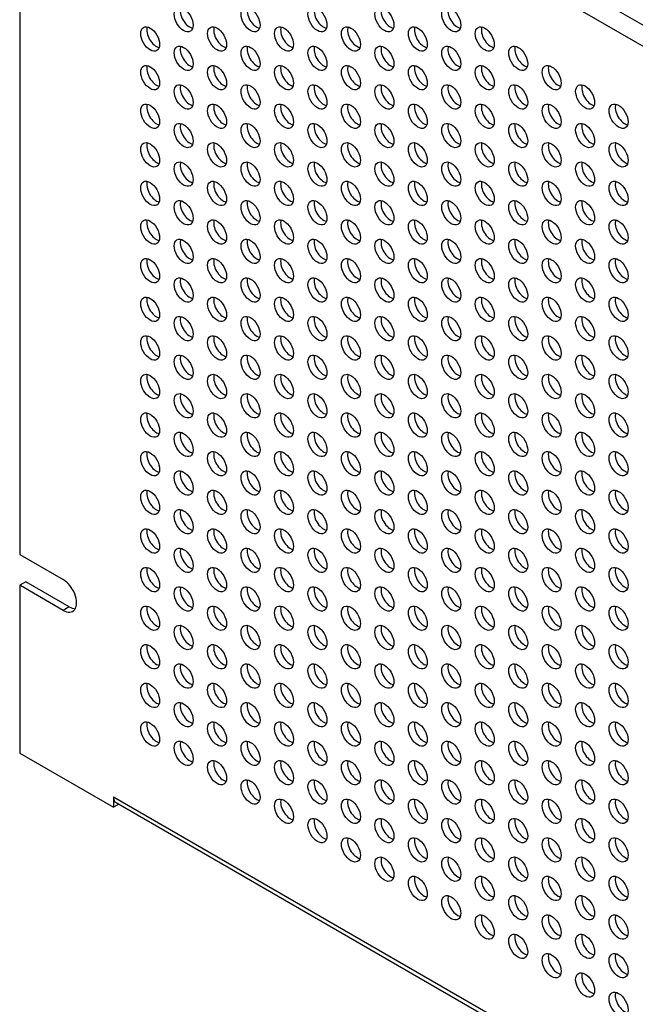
# Model space of a CAD drawing. Header units: inches. Extents: x 0 to 52.8, y -0.2 to 39.5.
# Tile 14 of 17: x 36.1 to 40.2, y 29.6 to 36.1. Entities that reach past the tile are written whole.
import ezdxf

# ---------------------------------------------------------------- set-up
doc = ezdxf.new("R2010")
doc.units = ezdxf.units.IN
doc.header["$MEASUREMENT"] = 0
doc.layers.add('COM54345', color=7, linetype='Continuous')
doc.layers.add('Default', color=7, linetype='Continuous')

# ---------------------------------------------------------------- blocks, each defined once
blk = doc.blocks.new('SE4')
at = {"layer": 'COM54345', "color": 7, "linetype": 'Continuous'}
for p, q in [((36.8232, 38.0689), (49.0208, 31.0266)), ((48.96, 30.9213), (36.7624, 37.9636)), ((36.1437, 37.0773), (36.1437, 32.5866)), ((36.1437, 32.5866), (36.4308, 32.4208)), ((36.184, 32.4057), (36.1437, 32.3824)), ((36.4711, 32.2399), (36.184, 32.4057)), ((36.1437, 32.3824), (36.1437, 31.2728)), ((36.4308, 32.2167), (36.1437, 32.3824)), ((36.4711, 32.2399), (36.4308, 32.2167)), ((36.1437, 31.2728), (36.7624, 30.9156)), ((36.7624, 30.9858), (36.7624, 30.9156)), ((36.7624, 30.9858), (36.7624, 30.9858)), ((36.7624, 30.9858), (48.96, 23.9435)), ((36.798, 30.9362), (36.7624, 30.9156)), ((36.7802, 30.9464), (48.9601, 23.9144))]:
    blk.add_line(p, q, dxfattribs=at)
for centre in [(37.2265, 36.1201), (37.6684, 36.1201), (38.1103, 36.1201), (38.5523, 36.1201), (38.9942, 36.1201), (37.0055, 35.9926), (37.4474, 35.9926), (37.8894, 35.9926), (38.3313, 35.9926), (38.7732, 35.9926), (39.2152, 35.9926), (37.2265, 35.865), (37.6684, 35.865), (38.1103, 35.865), (38.5523, 35.865), (38.9942, 35.865), (39.4362, 35.865), (37.0055, 35.7374), (37.4474, 35.7374), (37.8894, 35.7374), (38.3313, 35.7374), (38.7732, 35.7374), (39.2152, 35.7374), (39.6571, 35.7374), (37.2265, 35.6098), (37.6684, 35.6098), (38.1103, 35.6098), (38.5523, 35.6098), (38.9942, 35.6098), (39.4362, 35.6098), (39.8781, 35.6098), (37.0055, 35.4823), (37.4474, 35.4823), (37.8894, 35.4823), (38.3313, 35.4823), (38.7732, 35.4823), (39.2152, 35.4823), (39.6571, 35.4823), (40.0991, 35.4823), (37.2265, 35.3547), (37.6684, 35.3547), (38.1103, 35.3547), (38.5523, 35.3547), (38.9942, 35.3547), (39.4362, 35.3547), (39.8781, 35.3547), (37.0055, 35.2271), (37.4474, 35.2271), (37.8894, 35.2271), (38.3313, 35.2271), (38.7732, 35.2271), (39.2152, 35.2271), (39.6571, 35.2271), (40.0991, 35.2271), (37.2265, 35.0995), (37.6684, 35.0995), (38.1103, 35.0995), (38.5523, 35.0995), (38.9942, 35.0995), (39.4362, 35.0995), (39.8781, 35.0995), (37.0055, 34.9719), (37.4474, 34.9719), (37.8894, 34.9719), (38.3313, 34.9719), (38.7732, 34.9719), (39.2152, 34.9719), (39.6571, 34.9719), (40.0991, 34.9719), (37.2265, 34.8444), (37.6684, 34.8444), (38.1103, 34.8444), (38.5523, 34.8444), (38.9942, 34.8444), (39.4362, 34.8444), (39.8781, 34.8444), (37.0055, 34.7168), (37.4474, 34.7168), (37.8894, 34.7168), (38.3313, 34.7168), (38.7732, 34.7168), (39.2152, 34.7168), (39.6571, 34.7168), (40.0991, 34.7168), (37.2265, 34.5892), (37.6684, 34.5892), (38.1103, 34.5892), (38.5523, 34.5892), (38.9942, 34.5892), (39.4362, 34.5892), (39.8781, 34.5892), (37.0055, 34.4616), (37.4474, 34.4616), (37.8894, 34.4616), (38.3313, 34.4616), (38.7732, 34.4616), (39.2152, 34.4616), (39.6571, 34.4616), (40.0991, 34.4616), (37.2265, 34.3341), (37.6684, 34.3341), (38.1103, 34.3341), (38.5523, 34.3341), (38.9942, 34.3341), (39.4362, 34.3341), (39.8781, 34.3341), (37.0055, 34.2065), (37.4474, 34.2065), (37.8894, 34.2065), (38.3313, 34.2065), (38.7732, 34.2065), (39.2152, 34.2065), (39.6571, 34.2065), (40.0991, 34.2065), (37.2265, 34.0789), (37.6684, 34.0789), (38.1103, 34.0789), (38.5523, 34.0789), (38.9942, 34.0789), (39.4362, 34.0789), (39.8781, 34.0789), (37.0055, 33.9513), (37.4474, 33.9513), (37.8894, 33.9513), (38.3313, 33.9513), (38.7732, 33.9513), (39.2152, 33.9513), (39.6571, 33.9513), (40.0991, 33.9513), (37.2265, 33.8237), (37.6684, 33.8237), (38.1103, 33.8237), (38.5523, 33.8237), (38.9942, 33.8237), (39.4362, 33.8237), (39.8781, 33.8237), (37.0055, 33.6962), (37.4474, 33.6962), (37.8894, 33.6962), (38.3313, 33.6962), (38.7732, 33.6962), (39.2152, 33.6962), (39.6571, 33.6962), (40.0991, 33.6962), (37.2265, 33.5686), (37.6684, 33.5686), (38.1103, 33.5686), (38.5523, 33.5686), (38.9942, 33.5686), (39.4362, 33.5686), (39.8781, 33.5686), (37.0055, 33.441), (37.4474, 33.441), (37.8894, 33.441), (38.3313, 33.441), (38.7732, 33.441), (39.2152, 33.441), (39.6571, 33.441), (40.0991, 33.441), (37.2265, 33.3134), (37.6684, 33.3134), (38.1103, 33.3134), (38.5523, 33.3134), (38.9942, 33.3134), (39.4362, 33.3134), (39.8781, 33.3134), (37.0055, 33.1859), (37.4474, 33.1859), (37.8894, 33.1859), (38.3313, 33.1859), (38.7732, 33.1859), (39.2152, 33.1859), (39.6571, 33.1859), (40.0991, 33.1859), (37.2265, 33.0583), (37.6684, 33.0583), (38.1103, 33.0583), (38.5523, 33.0583), (38.9942, 33.0583), (39.4362, 33.0583), (39.8781, 33.0583), (37.0055, 32.9307), (37.4474, 32.9307), (37.8894, 32.9307), (38.3313, 32.9307), (38.7732, 32.9307), (39.2152, 32.9307), (39.6571, 32.9307), (40.0991, 32.9307), (37.2265, 32.8031), (37.6684, 32.8031), (38.1103, 32.8031), (38.5523, 32.8031), (38.9942, 32.8031), (39.4362, 32.8031), (39.8781, 32.8031), (37.0055, 32.6755), (37.4474, 32.6755), (37.8894, 32.6755), (38.3313, 32.6755), (38.7732, 32.6755), (39.2152, 32.6755), (39.6571, 32.6755), (40.0991, 32.6755), (37.2265, 32.548), (37.6684, 32.548), (38.1103, 32.548), (38.5523, 32.548), (38.9942, 32.548), (39.4362, 32.548), (39.8781, 32.548), (37.0055, 32.4204), (37.4474, 32.4204), (37.8894, 32.4204), (38.3313, 32.4204), (38.7732, 32.4204), (39.2152, 32.4204), (39.6571, 32.4204), (40.0991, 32.4204), (37.2265, 32.2928), (37.6684, 32.2928), (38.1103, 32.2928), (38.5523, 32.2928), (38.9942, 32.2928), (39.4362, 32.2928), (39.8781, 32.2928), (37.0055, 32.1652), (37.4474, 32.1652), (37.8894, 32.1652), (38.3313, 32.1652), (38.7732, 32.1652), (39.2152, 32.1652), (39.6571, 32.1652), (40.0991, 32.1652), (37.2265, 32.0377), (37.6684, 32.0377), (38.1103, 32.0377), (38.5523, 32.0377), (38.9942, 32.0377), (39.4362, 32.0377), (39.8781, 32.0377), (37.0055, 31.9101), (37.4474, 31.9101), (37.8894, 31.9101), (38.3313, 31.9101), (38.7732, 31.9101), (39.2152, 31.9101), (39.6571, 31.9101), (40.0991, 31.9101), (37.2265, 31.7825), (37.6684, 31.7825), (38.1103, 31.7825), (38.5523, 31.7825), (38.9942, 31.7825), (39.4362, 31.7825), (39.8781, 31.7825), (37.0055, 31.6549), (37.4474, 31.6549), (37.8894, 31.6549), (38.3313, 31.6549), (38.7732, 31.6549), (39.2152, 31.6549), (39.6571, 31.6549), (40.0991, 31.6549), (37.2265, 31.5274), (37.6684, 31.5274), (38.1103, 31.5274), (38.5523, 31.5274), (38.9942, 31.5274), (39.4362, 31.5274), (39.8781, 31.5274), (37.0055, 31.3998), (37.4474, 31.3998), (37.8894, 31.3998), (38.3313, 31.3998), (38.7732, 31.3998), (39.2152, 31.3998), (39.6571, 31.3998), (40.0991, 31.3998), (37.2265, 31.2722), (37.6684, 31.2722), (38.1103, 31.2722), (38.5523, 31.2722), (38.9942, 31.2722), (39.4362, 31.2722), (39.8781, 31.2722), (37.4474, 31.1446), (37.8894, 31.1446), (38.3313, 31.1446), (38.7732, 31.1446), (39.2152, 31.1446), (39.6571, 31.1446), (40.0991, 31.1446), (37.6684, 31.017), (38.1103, 31.017), (38.5523, 31.017), (38.9942, 31.017), (39.4362, 31.017), (39.8781, 31.017), (37.8894, 30.8895), (38.3313, 30.8895), (38.7732, 30.8895), (39.2152, 30.8895), (39.6571, 30.8895), (40.0991, 30.8895), (38.1103, 30.7619), (38.5523, 30.7619), (38.9942, 30.7619), (39.4362, 30.7619), (39.8781, 30.7619), (38.3313, 30.6343), (38.7732, 30.6343), (39.2152, 30.6343), (39.6571, 30.6343), (40.0991, 30.6343), (38.5523, 30.5067), (38.9942, 30.5067), (39.4362, 30.5067), (39.8781, 30.5067), (38.7732, 30.3792), (39.2152, 30.3792), (39.6571, 30.3792), (40.0991, 30.3792), (38.9942, 30.2516), (39.4362, 30.2516), (39.8781, 30.2516), (39.2152, 30.124), (39.6571, 30.124), (40.0991, 30.124), (39.4362, 29.9964), (39.8781, 29.9964), (39.6571, 29.8688), (40.0991, 29.8688), (39.8781, 29.7413), (40.0991, 29.6137)]:
    blk.add_ellipse(centre, major_axis=(-0.0442, 0.0766), ratio=0.57735, dxfattribs=at)
for centre, major_axis, start_param, end_param in [((37.2668, 36.1434), (-0.0442, 0.0766), 0.472849, 2.668743), ((37.7087, 36.1434), (-0.0442, 0.0766), 0.472849, 2.668743), ((38.1506, 36.1434), (-0.0442, 0.0766), 0.472849, 2.668743), ((38.5926, 36.1434), (-0.0442, 0.0766), 0.472849, 2.668743), ((39.0345, 36.1434), (-0.0442, 0.0766), 0.472849, 2.668743), ((37.0458, 36.0158), (-0.0442, 0.0766), 0.472849, 2.668743), ((37.4877, 36.0158), (-0.0442, 0.0766), 0.472849, 2.668743), ((37.9297, 36.0158), (-0.0442, 0.0766), 0.472849, 2.668743), ((38.3716, 36.0158), (-0.0442, 0.0766), 0.472849, 2.668743), ((38.8136, 36.0158), (-0.0442, 0.0766), 0.472849, 2.668743), ((39.2555, 36.0158), (-0.0442, 0.0766), 0.472849, 2.668743), ((37.2668, 35.8883), (-0.0442, 0.0766), 0.472849, 2.668743), ((37.7087, 35.8883), (-0.0442, 0.0766), 0.472849, 2.668743), ((38.1506, 35.8883), (-0.0442, 0.0766), 0.472849, 2.668743), ((38.5926, 35.8883), (-0.0442, 0.0766), 0.472849, 2.668743), ((39.0345, 35.8883), (-0.0442, 0.0766), 0.472849, 2.668743), ((39.4765, 35.8883), (-0.0442, 0.0766), 0.472849, 2.668743), ((37.0458, 35.7607), (-0.0442, 0.0766), 0.472849, 2.668743), ((37.4877, 35.7607), (-0.0442, 0.0766), 0.472849, 2.668743), ((37.9297, 35.7607), (-0.0442, 0.0766), 0.472849, 2.668743), ((38.3716, 35.7607), (-0.0442, 0.0766), 0.472849, 2.668743), ((38.8136, 35.7607), (-0.0442, 0.0766), 0.472849, 2.668743), ((39.2555, 35.7607), (-0.0442, 0.0766), 0.472849, 2.668743), ((39.6974, 35.7607), (-0.0442, 0.0766), 0.472849, 2.668743), ((37.2668, 35.6331), (-0.0442, 0.0766), 0.472849, 2.668743), ((37.7087, 35.6331), (-0.0442, 0.0766), 0.472849, 2.668743), ((38.1506, 35.6331), (-0.0442, 0.0766), 0.472849, 2.668743), ((38.5926, 35.6331), (-0.0442, 0.0766), 0.472849, 2.668743), ((39.0345, 35.6331), (-0.0442, 0.0766), 0.472849, 2.668743), ((39.4765, 35.6331), (-0.0442, 0.0766), 0.472849, 2.668743), ((39.9184, 35.6331), (-0.0442, 0.0766), 0.472849, 2.668743), ((37.0458, 35.5055), (-0.0442, 0.0766), 0.472849, 2.668743), ((37.4877, 35.5055), (-0.0442, 0.0766), 0.472849, 2.668743), ((37.9297, 35.5055), (-0.0442, 0.0766), 0.472849, 2.668743), ((38.3716, 35.5055), (-0.0442, 0.0766), 0.472849, 2.668743), ((38.8136, 35.5055), (-0.0442, 0.0766), 0.472849, 2.668743), ((39.2555, 35.5055), (-0.0442, 0.0766), 0.472849, 2.668743), ((39.6974, 35.5055), (-0.0442, 0.0766), 0.472849, 2.668743), ((40.1394, 35.5055), (-0.0442, 0.0766), 0.472849, 2.668743), ((37.2668, 35.3779), (-0.0442, 0.0766), 0.472849, 2.668743), ((37.7087, 35.3779), (-0.0442, 0.0766), 0.472849, 2.668743), ((38.1506, 35.3779), (-0.0442, 0.0766), 0.472849, 2.668743), ((38.5926, 35.3779), (-0.0442, 0.0766), 0.472849, 2.668743), ((39.0345, 35.3779), (-0.0442, 0.0766), 0.472849, 2.668743), ((39.4765, 35.3779), (-0.0442, 0.0766), 0.472849, 2.668743), ((39.9184, 35.3779), (-0.0442, 0.0766), 0.472849, 2.668743), ((37.0458, 35.2504), (-0.0442, 0.0766), 0.472849, 2.668743), ((37.4877, 35.2504), (-0.0442, 0.0766), 0.472849, 2.668743), ((37.9297, 35.2504), (-0.0442, 0.0766), 0.472849, 2.668743), ((38.3716, 35.2504), (-0.0442, 0.0766), 0.472849, 2.668743), ((38.8136, 35.2504), (-0.0442, 0.0766), 0.472849, 2.668743), ((39.2555, 35.2504), (-0.0442, 0.0766), 0.472849, 2.668743), ((39.6974, 35.2504), (-0.0442, 0.0766), 0.472849, 2.668743), ((40.1394, 35.2504), (-0.0442, 0.0766), 0.472849, 2.668743), ((37.2668, 35.1228), (-0.0442, 0.0766), 0.472849, 2.668743), ((37.7087, 35.1228), (-0.0442, 0.0766), 0.472849, 2.668743), ((38.1506, 35.1228), (-0.0442, 0.0766), 0.472849, 2.668743), ((38.5926, 35.1228), (-0.0442, 0.0766), 0.472849, 2.668743), ((39.0345, 35.1228), (-0.0442, 0.0766), 0.472849, 2.668743), ((39.4765, 35.1228), (-0.0442, 0.0766), 0.472849, 2.668743), ((39.9184, 35.1228), (-0.0442, 0.0766), 0.472849, 2.668743), ((37.0458, 34.9952), (-0.0442, 0.0766), 0.472849, 2.668743), ((37.4877, 34.9952), (-0.0442, 0.0766), 0.472849, 2.668743), ((37.9297, 34.9952), (-0.0442, 0.0766), 0.472849, 2.668743), ((38.3716, 34.9952), (-0.0442, 0.0766), 0.472849, 2.668743), ((38.8136, 34.9952), (-0.0442, 0.0766), 0.472849, 2.668743), ((39.2555, 34.9952), (-0.0442, 0.0766), 0.472849, 2.668743), ((39.6974, 34.9952), (-0.0442, 0.0766), 0.472849, 2.668743), ((40.1394, 34.9952), (-0.0442, 0.0766), 0.472849, 2.668743), ((37.2668, 34.8676), (-0.0442, 0.0766), 0.472849, 2.668743), ((37.7087, 34.8676), (-0.0442, 0.0766), 0.472849, 2.668743), ((38.1506, 34.8676), (-0.0442, 0.0766), 0.472849, 2.668743), ((38.5926, 34.8676), (-0.0442, 0.0766), 0.472849, 2.668743), ((39.0345, 34.8676), (-0.0442, 0.0766), 0.472849, 2.668743), ((39.4765, 34.8676), (-0.0442, 0.0766), 0.472849, 2.668743), ((39.9184, 34.8676), (-0.0442, 0.0766), 0.472849, 2.668743), ((37.0458, 34.7401), (-0.0442, 0.0766), 0.472849, 2.668743), ((37.4877, 34.7401), (-0.0442, 0.0766), 0.472849, 2.668743), ((37.9297, 34.7401), (-0.0442, 0.0766), 0.472849, 2.668743), ((38.3716, 34.7401), (-0.0442, 0.0766), 0.472849, 2.668743), ((38.8136, 34.7401), (-0.0442, 0.0766), 0.472849, 2.668743), ((39.2555, 34.7401), (-0.0442, 0.0766), 0.472849, 2.668743), ((39.6974, 34.7401), (-0.0442, 0.0766), 0.472849, 2.668743), ((40.1394, 34.7401), (-0.0442, 0.0766), 0.472849, 2.668743), ((37.2668, 34.6125), (-0.0442, 0.0766), 0.472849, 2.668743), ((37.7087, 34.6125), (-0.0442, 0.0766), 0.472849, 2.668743), ((38.1506, 34.6125), (-0.0442, 0.0766), 0.472849, 2.668743), ((38.5926, 34.6125), (-0.0442, 0.0766), 0.472849, 2.668743), ((39.0345, 34.6125), (-0.0442, 0.0766), 0.472849, 2.668743), ((39.4765, 34.6125), (-0.0442, 0.0766), 0.472849, 2.668743), ((39.9184, 34.6125), (-0.0442, 0.0766), 0.472849, 2.668743), ((37.0458, 34.4849), (-0.0442, 0.0766), 0.472849, 2.668743), ((37.4877, 34.4849), (-0.0442, 0.0766), 0.472849, 2.668743), ((37.9297, 34.4849), (-0.0442, 0.0766), 0.472849, 2.668743), ((38.3716, 34.4849), (-0.0442, 0.0766), 0.472849, 2.668743), ((38.8136, 34.4849), (-0.0442, 0.0766), 0.472849, 2.668743), ((39.2555, 34.4849), (-0.0442, 0.0766), 0.472849, 2.668743), ((39.6974, 34.4849), (-0.0442, 0.0766), 0.472849, 2.668743), ((40.1394, 34.4849), (-0.0442, 0.0766), 0.472849, 2.668743), ((37.2668, 34.3573), (-0.0442, 0.0766), 0.472849, 2.668743), ((37.7087, 34.3573), (-0.0442, 0.0766), 0.472849, 2.668743), ((38.1506, 34.3573), (-0.0442, 0.0766), 0.472849, 2.668743), ((38.5926, 34.3573), (-0.0442, 0.0766), 0.472849, 2.668743), ((39.0345, 34.3573), (-0.0442, 0.0766), 0.472849, 2.668743), ((39.4765, 34.3573), (-0.0442, 0.0766), 0.472849, 2.668743), ((39.9184, 34.3573), (-0.0442, 0.0766), 0.472849, 2.668743), ((37.0458, 34.2298), (-0.0442, 0.0766), 0.472849, 2.668743), ((37.4877, 34.2298), (-0.0442, 0.0766), 0.472849, 2.668743), ((37.9297, 34.2298), (-0.0442, 0.0766), 0.472849, 2.668743), ((38.3716, 34.2298), (-0.0442, 0.0766), 0.472849, 2.668743), ((38.8136, 34.2298), (-0.0442, 0.0766), 0.472849, 2.668743), ((39.2555, 34.2298), (-0.0442, 0.0766), 0.472849, 2.668743), ((39.6974, 34.2298), (-0.0442, 0.0766), 0.472849, 2.668743), ((40.1394, 34.2298), (-0.0442, 0.0766), 0.472849, 2.668743), ((37.2668, 34.1022), (-0.0442, 0.0766), 0.472849, 2.668743), ((37.7087, 34.1022), (-0.0442, 0.0766), 0.472849, 2.668743), ((38.1506, 34.1022), (-0.0442, 0.0766), 0.472849, 2.668743), ((38.5926, 34.1022), (-0.0442, 0.0766), 0.472849, 2.668743), ((39.0345, 34.1022), (-0.0442, 0.0766), 0.472849, 2.668743), ((39.4765, 34.1022), (-0.0442, 0.0766), 0.472849, 2.668743), ((39.9184, 34.1022), (-0.0442, 0.0766), 0.472849, 2.668743), ((37.0458, 33.9746), (-0.0442, 0.0766), 0.472849, 2.668743), ((37.4877, 33.9746), (-0.0442, 0.0766), 0.472849, 2.668743), ((37.9297, 33.9746), (-0.0442, 0.0766), 0.472849, 2.668743), ((38.3716, 33.9746), (-0.0442, 0.0766), 0.472849, 2.668743), ((38.8136, 33.9746), (-0.0442, 0.0766), 0.472849, 2.668743), ((39.2555, 33.9746), (-0.0442, 0.0766), 0.472849, 2.668743), ((39.6974, 33.9746), (-0.0442, 0.0766), 0.472849, 2.668743), ((40.1394, 33.9746), (-0.0442, 0.0766), 0.472849, 2.668743), ((37.2668, 33.847), (-0.0442, 0.0766), 0.472849, 2.668743), ((37.7087, 33.847), (-0.0442, 0.0766), 0.472849, 2.668743), ((38.1506, 33.847), (-0.0442, 0.0766), 0.472849, 2.668743), ((38.5926, 33.847), (-0.0442, 0.0766), 0.472849, 2.668743), ((39.0345, 33.847), (-0.0442, 0.0766), 0.472849, 2.668743), ((39.4765, 33.847), (-0.0442, 0.0766), 0.472849, 2.668743), ((39.9184, 33.847), (-0.0442, 0.0766), 0.472849, 2.668743), ((37.0458, 33.7194), (-0.0442, 0.0766), 0.472849, 2.668743), ((37.4877, 33.7194), (-0.0442, 0.0766), 0.472849, 2.668743), ((37.9297, 33.7194), (-0.0442, 0.0766), 0.472849, 2.668743), ((38.3716, 33.7194), (-0.0442, 0.0766), 0.472849, 2.668743), ((38.8136, 33.7194), (-0.0442, 0.0766), 0.472849, 2.668743), ((39.2555, 33.7194), (-0.0442, 0.0766), 0.472849, 2.668743), ((39.6974, 33.7194), (-0.0442, 0.0766), 0.472849, 2.668743), ((40.1394, 33.7194), (-0.0442, 0.0766), 0.472849, 2.668743), ((37.2668, 33.5919), (-0.0442, 0.0766), 0.472849, 2.668743), ((37.7087, 33.5919), (-0.0442, 0.0766), 0.472849, 2.668743), ((38.1506, 33.5919), (-0.0442, 0.0766), 0.472849, 2.668743), ((38.5926, 33.5919), (-0.0442, 0.0766), 0.472849, 2.668743), ((39.0345, 33.5919), (-0.0442, 0.0766), 0.472849, 2.668743), ((39.4765, 33.5919), (-0.0442, 0.0766), 0.472849, 2.668743), ((39.9184, 33.5919), (-0.0442, 0.0766), 0.472849, 2.668743), ((37.0458, 33.4643), (-0.0442, 0.0766), 0.472849, 2.668743), ((37.4877, 33.4643), (-0.0442, 0.0766), 0.472849, 2.668743), ((37.9297, 33.4643), (-0.0442, 0.0766), 0.472849, 2.668743), ((38.3716, 33.4643), (-0.0442, 0.0766), 0.472849, 2.668743), ((38.8136, 33.4643), (-0.0442, 0.0766), 0.472849, 2.668743), ((39.2555, 33.4643), (-0.0442, 0.0766), 0.472849, 2.668743), ((39.6974, 33.4643), (-0.0442, 0.0766), 0.472849, 2.668743), ((40.1394, 33.4643), (-0.0442, 0.0766), 0.472849, 2.668743), ((37.2668, 33.3367), (-0.0442, 0.0766), 0.472849, 2.668743), ((37.7087, 33.3367), (-0.0442, 0.0766), 0.472849, 2.668743), ((38.1506, 33.3367), (-0.0442, 0.0766), 0.472849, 2.668743), ((38.5926, 33.3367), (-0.0442, 0.0766), 0.472849, 2.668743), ((39.0345, 33.3367), (-0.0442, 0.0766), 0.472849, 2.668743), ((39.4765, 33.3367), (-0.0442, 0.0766), 0.472849, 2.668743), ((39.9184, 33.3367), (-0.0442, 0.0766), 0.472849, 2.668743), ((37.0458, 33.2091), (-0.0442, 0.0766), 0.472849, 2.668743), ((37.4877, 33.2091), (-0.0442, 0.0766), 0.472849, 2.668743), ((37.9297, 33.2091), (-0.0442, 0.0766), 0.472849, 2.668743), ((38.3716, 33.2091), (-0.0442, 0.0766), 0.472849, 2.668743), ((38.8136, 33.2091), (-0.0442, 0.0766), 0.472849, 2.668743), ((39.2555, 33.2091), (-0.0442, 0.0766), 0.472849, 2.668743), ((39.6974, 33.2091), (-0.0442, 0.0766), 0.472849, 2.668743), ((40.1394, 33.2091), (-0.0442, 0.0766), 0.472849, 2.668743), ((37.2668, 33.0816), (-0.0442, 0.0766), 0.472849, 2.668743), ((37.7087, 33.0816), (-0.0442, 0.0766), 0.472849, 2.668743), ((38.1506, 33.0816), (-0.0442, 0.0766), 0.472849, 2.668743), ((38.5926, 33.0816), (-0.0442, 0.0766), 0.472849, 2.668743), ((39.0345, 33.0816), (-0.0442, 0.0766), 0.472849, 2.668743), ((39.4765, 33.0816), (-0.0442, 0.0766), 0.472849, 2.668743), ((39.9184, 33.0816), (-0.0442, 0.0766), 0.472849, 2.668743), ((37.0458, 32.954), (-0.0442, 0.0766), 0.472849, 2.668743), ((37.4877, 32.954), (-0.0442, 0.0766), 0.472849, 2.668743), ((37.9297, 32.954), (-0.0442, 0.0766), 0.472849, 2.668743), ((38.3716, 32.954), (-0.0442, 0.0766), 0.472849, 2.668743), ((38.8136, 32.954), (-0.0442, 0.0766), 0.472849, 2.668743), ((39.2555, 32.954), (-0.0442, 0.0766), 0.472849, 2.668743), ((39.6974, 32.954), (-0.0442, 0.0766), 0.472849, 2.668743), ((40.1394, 32.954), (-0.0442, 0.0766), 0.472849, 2.668743), ((37.2668, 32.8264), (-0.0442, 0.0766), 0.472849, 2.668743), ((37.7087, 32.8264), (-0.0442, 0.0766), 0.472849, 2.668743), ((38.1506, 32.8264), (-0.0442, 0.0766), 0.472849, 2.668743), ((38.5926, 32.8264), (-0.0442, 0.0766), 0.472849, 2.668743), ((39.0345, 32.8264), (-0.0442, 0.0766), 0.472849, 2.668743), ((39.4765, 32.8264), (-0.0442, 0.0766), 0.472849, 2.668743), ((39.9184, 32.8264), (-0.0442, 0.0766), 0.472849, 2.668743), ((37.0458, 32.6988), (-0.0442, 0.0766), 0.472849, 2.668743), ((37.4877, 32.6988), (-0.0442, 0.0766), 0.472849, 2.668743), ((37.9297, 32.6988), (-0.0442, 0.0766), 0.472849, 2.668743), ((38.3716, 32.6988), (-0.0442, 0.0766), 0.472849, 2.668743), ((38.8136, 32.6988), (-0.0442, 0.0766), 0.472849, 2.668743), ((39.2555, 32.6988), (-0.0442, 0.0766), 0.472849, 2.668743), ((39.6974, 32.6988), (-0.0442, 0.0766), 0.472849, 2.668743), ((40.1394, 32.6988), (-0.0442, 0.0766), 0.472849, 2.668743), ((37.2668, 32.5712), (-0.0442, 0.0766), 0.472849, 2.668743), ((37.7087, 32.5712), (-0.0442, 0.0766), 0.472849, 2.668743), ((38.1506, 32.5712), (-0.0442, 0.0766), 0.472849, 2.668743), ((38.5926, 32.5712), (-0.0442, 0.0766), 0.472849, 2.668743), ((39.0345, 32.5712), (-0.0442, 0.0766), 0.472849, 2.668743), ((39.4765, 32.5712), (-0.0442, 0.0766), 0.472849, 2.668743), ((39.9184, 32.5712), (-0.0442, 0.0766), 0.472849, 2.668743), ((37.0458, 32.4437), (-0.0442, 0.0766), 0.472849, 2.668743), ((37.4877, 32.4437), (-0.0442, 0.0766), 0.472849, 2.668743), ((37.9297, 32.4437), (-0.0442, 0.0766), 0.472849, 2.668743), ((38.3716, 32.4437), (-0.0442, 0.0766), 0.472849, 2.668743), ((38.8136, 32.4437), (-0.0442, 0.0766), 0.472849, 2.668743), ((39.2555, 32.4437), (-0.0442, 0.0766), 0.472849, 2.668743), ((39.6974, 32.4437), (-0.0442, 0.0766), 0.472849, 2.668743), ((40.1394, 32.4437), (-0.0442, 0.0766), 0.472849, 2.668743), ((36.4308, 32.3187), (-0.0625, 0.1083), 2.356194, 5.497787), ((37.2668, 32.3161), (-0.0442, 0.0766), 0.472849, 2.668743), ((37.7087, 32.3161), (-0.0442, 0.0766), 0.472849, 2.668743), ((38.1506, 32.3161), (-0.0442, 0.0766), 0.472849, 2.668743), ((38.5926, 32.3161), (-0.0442, 0.0766), 0.472849, 2.668743), ((39.0345, 32.3161), (-0.0442, 0.0766), 0.472849, 2.668743), ((39.4765, 32.3161), (-0.0442, 0.0766), 0.472849, 2.668743), ((39.9184, 32.3161), (-0.0442, 0.0766), 0.472849, 2.668743), ((36.4711, 32.342), (-0.0625, 0.1083), 2.356194, 2.813286), ((37.0458, 32.1885), (-0.0442, 0.0766), 0.472849, 2.668743), ((37.4877, 32.1885), (-0.0442, 0.0766), 0.472849, 2.668743), ((37.9297, 32.1885), (-0.0442, 0.0766), 0.472849, 2.668743), ((38.3716, 32.1885), (-0.0442, 0.0766), 0.472849, 2.668743), ((38.8136, 32.1885), (-0.0442, 0.0766), 0.472849, 2.668743), ((39.2555, 32.1885), (-0.0442, 0.0766), 0.472849, 2.668743), ((39.6974, 32.1885), (-0.0442, 0.0766), 0.472849, 2.668743), ((40.1394, 32.1885), (-0.0442, 0.0766), 0.472849, 2.668743), ((37.2668, 32.0609), (-0.0442, 0.0766), 0.472849, 2.668743), ((37.7087, 32.0609), (-0.0442, 0.0766), 0.472849, 2.668743), ((38.1506, 32.0609), (-0.0442, 0.0766), 0.472849, 2.668743), ((38.5926, 32.0609), (-0.0442, 0.0766), 0.472849, 2.668743), ((39.0345, 32.0609), (-0.0442, 0.0766), 0.472849, 2.668743), ((39.4765, 32.0609), (-0.0442, 0.0766), 0.472849, 2.668743), ((39.9184, 32.0609), (-0.0442, 0.0766), 0.472849, 2.668743), ((37.0458, 31.9334), (-0.0442, 0.0766), 0.472849, 2.668743), ((37.4877, 31.9334), (-0.0442, 0.0766), 0.472849, 2.668743), ((37.9297, 31.9334), (-0.0442, 0.0766), 0.472849, 2.668743), ((38.3716, 31.9334), (-0.0442, 0.0766), 0.472849, 2.668743), ((38.8136, 31.9334), (-0.0442, 0.0766), 0.472849, 2.668743), ((39.2555, 31.9334), (-0.0442, 0.0766), 0.472849, 2.668743), ((39.6974, 31.9334), (-0.0442, 0.0766), 0.472849, 2.668743), ((40.1394, 31.9334), (-0.0442, 0.0766), 0.472849, 2.668743), ((37.2668, 31.8058), (-0.0442, 0.0766), 0.472849, 2.668743), ((37.7087, 31.8058), (-0.0442, 0.0766), 0.472849, 2.668743), ((38.1506, 31.8058), (-0.0442, 0.0766), 0.472849, 2.668743), ((38.5926, 31.8058), (-0.0442, 0.0766), 0.472849, 2.668743), ((39.0345, 31.8058), (-0.0442, 0.0766), 0.472849, 2.668743), ((39.4765, 31.8058), (-0.0442, 0.0766), 0.472849, 2.668743), ((39.9184, 31.8058), (-0.0442, 0.0766), 0.472849, 2.668743), ((37.0458, 31.6782), (-0.0442, 0.0766), 0.472849, 2.668743), ((37.4877, 31.6782), (-0.0442, 0.0766), 0.472849, 2.668743), ((37.9297, 31.6782), (-0.0442, 0.0766), 0.472849, 2.668743), ((38.3716, 31.6782), (-0.0442, 0.0766), 0.472849, 2.668743), ((38.8136, 31.6782), (-0.0442, 0.0766), 0.472849, 2.668743), ((39.2555, 31.6782), (-0.0442, 0.0766), 0.472849, 2.668743), ((39.6974, 31.6782), (-0.0442, 0.0766), 0.472849, 2.668743), ((40.1394, 31.6782), (-0.0442, 0.0766), 0.472849, 2.668743), ((37.2668, 31.5506), (-0.0442, 0.0766), 0.472849, 2.668743), ((37.7087, 31.5506), (-0.0442, 0.0766), 0.472849, 2.668743), ((38.1506, 31.5506), (-0.0442, 0.0766), 0.472849, 2.668743), ((38.5926, 31.5506), (-0.0442, 0.0766), 0.472849, 2.668743), ((39.0345, 31.5506), (-0.0442, 0.0766), 0.472849, 2.668743), ((39.4765, 31.5506), (-0.0442, 0.0766), 0.472849, 2.668743), ((39.9184, 31.5506), (-0.0442, 0.0766), 0.472849, 2.668743), ((37.0458, 31.423), (-0.0442, 0.0766), 0.472849, 2.668743), ((37.4877, 31.423), (-0.0442, 0.0766), 0.472849, 2.668743), ((37.9297, 31.423), (-0.0442, 0.0766), 0.472849, 2.668743), ((38.3716, 31.423), (-0.0442, 0.0766), 0.472849, 2.668743), ((38.8136, 31.423), (-0.0442, 0.0766), 0.472849, 2.668743), ((39.2555, 31.423), (-0.0442, 0.0766), 0.472849, 2.668743), ((39.6974, 31.423), (-0.0442, 0.0766), 0.472849, 2.668743), ((40.1394, 31.423), (-0.0442, 0.0766), 0.472849, 2.668743), ((37.2668, 31.2955), (-0.0442, 0.0766), 0.472849, 2.668743), ((37.7087, 31.2955), (-0.0442, 0.0766), 0.472849, 2.668743), ((38.1506, 31.2955), (-0.0442, 0.0766), 0.472849, 2.668743), ((38.5926, 31.2955), (-0.0442, 0.0766), 0.472849, 2.668743), ((39.0345, 31.2955), (-0.0442, 0.0766), 0.472849, 2.668743), ((39.4765, 31.2955), (-0.0442, 0.0766), 0.472849, 2.668743), ((39.9184, 31.2955), (-0.0442, 0.0766), 0.472849, 2.668743), ((37.4877, 31.1679), (-0.0442, 0.0766), 0.472849, 2.668743), ((37.9297, 31.1679), (-0.0442, 0.0766), 0.472849, 2.668743), ((38.3716, 31.1679), (-0.0442, 0.0766), 0.472849, 2.668743), ((38.8136, 31.1679), (-0.0442, 0.0766), 0.472849, 2.668743), ((39.2555, 31.1679), (-0.0442, 0.0766), 0.472849, 2.668743), ((39.6974, 31.1679), (-0.0442, 0.0766), 0.472849, 2.668743), ((40.1394, 31.1679), (-0.0442, 0.0766), 0.472849, 2.668743), ((37.7087, 31.0403), (-0.0442, 0.0766), 0.472849, 2.668743), ((38.1506, 31.0403), (-0.0442, 0.0766), 0.472849, 2.668743), ((38.5926, 31.0403), (-0.0442, 0.0766), 0.472849, 2.668743), ((39.0345, 31.0403), (-0.0442, 0.0766), 0.472849, 2.668743), ((39.4765, 31.0403), (-0.0442, 0.0766), 0.472849, 2.668743), ((39.9184, 31.0403), (-0.0442, 0.0766), 0.472849, 2.668743), ((36.8232, 31.0209), (0.043, 0.0745), 2.356194, 3.141593), ((37.9297, 30.9127), (-0.0442, 0.0766), 0.472849, 2.668743), ((38.3716, 30.9127), (-0.0442, 0.0766), 0.472849, 2.668743), ((38.8136, 30.9127), (-0.0442, 0.0766), 0.472849, 2.668743), ((39.2555, 30.9127), (-0.0442, 0.0766), 0.472849, 2.668743), ((39.6974, 30.9127), (-0.0442, 0.0766), 0.472849, 2.668743), ((40.1394, 30.9127), (-0.0442, 0.0766), 0.472849, 2.668743), ((38.1506, 30.7852), (-0.0442, 0.0766), 0.472849, 2.668743), ((38.5926, 30.7852), (-0.0442, 0.0766), 0.472849, 2.668743), ((39.0345, 30.7852), (-0.0442, 0.0766), 0.472849, 2.668743), ((39.4765, 30.7852), (-0.0442, 0.0766), 0.472849, 2.668743), ((39.9184, 30.7852), (-0.0442, 0.0766), 0.472849, 2.668743), ((38.3716, 30.6576), (-0.0442, 0.0766), 0.472849, 2.668743), ((38.8136, 30.6576), (-0.0442, 0.0766), 0.472849, 2.668743), ((39.2555, 30.6576), (-0.0442, 0.0766), 0.472849, 2.668743), ((39.6974, 30.6576), (-0.0442, 0.0766), 0.472849, 2.668743), ((40.1394, 30.6576), (-0.0442, 0.0766), 0.472849, 2.668743), ((38.5926, 30.53), (-0.0442, 0.0766), 0.472849, 2.668743), ((39.0345, 30.53), (-0.0442, 0.0766), 0.472849, 2.668743), ((39.4765, 30.53), (-0.0442, 0.0766), 0.472849, 2.668743), ((39.9184, 30.53), (-0.0442, 0.0766), 0.472849, 2.668743), ((38.8136, 30.4024), (-0.0442, 0.0766), 0.472849, 2.668743), ((39.2555, 30.4024), (-0.0442, 0.0766), 0.472849, 2.668743), ((39.6974, 30.4024), (-0.0442, 0.0766), 0.472849, 2.668743), ((40.1394, 30.4024), (-0.0442, 0.0766), 0.472849, 2.668743), ((39.0345, 30.2748), (-0.0442, 0.0766), 0.472849, 2.668743), ((39.4765, 30.2748), (-0.0442, 0.0766), 0.472849, 2.668743), ((39.9184, 30.2748), (-0.0442, 0.0766), 0.472849, 2.668743), ((39.2555, 30.1473), (-0.0442, 0.0766), 0.472849, 2.668743), ((39.6974, 30.1473), (-0.0442, 0.0766), 0.472849, 2.668743), ((40.1394, 30.1473), (-0.0442, 0.0766), 0.472849, 2.668743), ((39.4765, 30.0197), (-0.0442, 0.0766), 0.472849, 2.668743), ((39.9184, 30.0197), (-0.0442, 0.0766), 0.472849, 2.668743), ((39.6974, 29.8921), (-0.0442, 0.0766), 0.472849, 2.668743), ((40.1394, 29.8921), (-0.0442, 0.0766), 0.472849, 2.668743), ((39.9184, 29.7645), (-0.0442, 0.0766), 0.472849, 2.668743), ((40.1394, 29.637), (-0.0442, 0.0766), 0.472849, 2.668743)]:
    blk.add_ellipse(centre, major_axis=major_axis, ratio=0.57735, start_param=start_param, end_param=end_param, dxfattribs=at)

msp = doc.modelspace()

# ---------------------------------------------------------------- block references
at = {"layer": 'Default'}
msp.add_blockref('SE4', (0, 0), dxfattribs=at)

doc.saveas('drawing.dxf')
